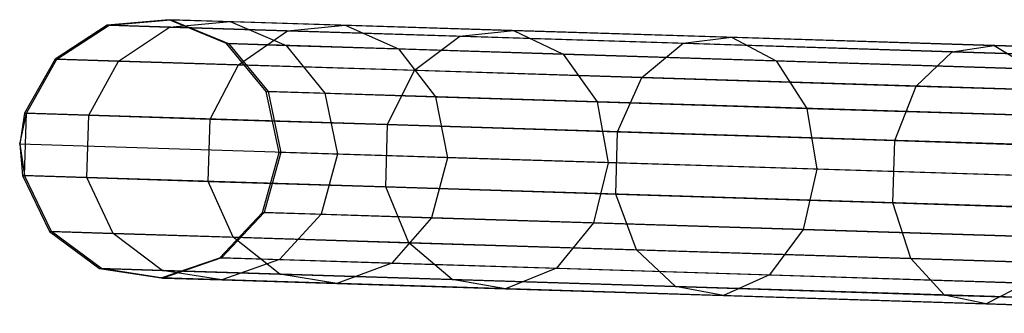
# Model space of a CAD drawing. Extents: x -91 to 91, y -91 to 262.
# Tile 56 of 256: x -91.05 to -83.49, y 1.54 to 3.8. Entities that reach past the tile are written whole.
import ezdxf

# ---------------------------------------------------------------- set-up
doc = ezdxf.new("R2010")
doc.units = 0
doc.header["$LTSCALE"] = 25.4
doc.layers.get('0').update_dxf_attribs({"linetype": 'CONTINUOUS'})

# ---------------------------------------------------------------- blocks, each defined once
blk = doc.blocks.new('ETE0_STL_1')
at = {"color": 0}
for p, q in [((-89.9022, 3.796, 191.3943), (-90.3778, 3.7532, 191.4275)), ((-89.9022, 3.796, 191.3943), (-90.3778, 3.7532, 191.4275)), ((-90.3633, 3.7527, 188.3945), (-89.8881, 3.7956, 188.4322)), ((-90.3633, 3.7527, 188.3945), (-89.8881, 3.7956, 188.4322)), ((-82.214, 3.555, 301.3943), (-89.9022, 3.796, 191.3943)), ((-89.4613, 3.6124, 191.3631), (-89.9022, 3.796, 191.3943)), ((-82.214, 3.555, 301.3943), (-89.9022, 3.796, 191.3943)), ((-89.9022, 3.796, 191.3943), (-89.8881, 3.7956, 188.4322)), ((-89.9022, 3.796, 191.3943), (-89.8881, 3.7956, 188.4322)), ((-89.4613, 3.6124, 191.3631), (-89.9022, 3.796, 191.3943)), ((-89.8881, 3.7956, 188.4322), (-89.4342, 3.7813, 185.505)), ((-89.8881, 3.7956, 188.4322), (-89.4342, 3.7813, 185.505)), ((-89.8881, 3.7956, 188.4322), (-89.4475, 3.6119, 188.4676)), ((-89.8881, 3.7956, 188.4322), (-89.4475, 3.6119, 188.4676)), ((-90.3778, 3.7532, 191.4275), (-90.7791, 3.4937, 191.455)), ((-90.3778, 3.7532, 191.4275), (-90.7791, 3.4937, 191.455)), ((-90.7643, 3.4933, 188.3633), (-90.3633, 3.7527, 188.3945)), ((-90.7643, 3.4933, 188.3633), (-90.3633, 3.7527, 188.3945)), ((-82.6896, 3.5122, 301.4275), (-90.3778, 3.7532, 191.4275)), ((-82.6896, 3.5122, 301.4275), (-90.3778, 3.7532, 191.4275)), ((-90.3778, 3.7532, 191.4275), (-90.3633, 3.7527, 188.3945)), ((-90.3778, 3.7532, 191.4275), (-90.3633, 3.7527, 188.3945)), ((-90.3633, 3.7527, 188.3945), (-89.8986, 3.7382, 185.3974)), ((-90.3633, 3.7527, 188.3945), (-89.8986, 3.7382, 185.3974)), ((-90.2906, 3.4784, 185.3081), (-89.8986, 3.7382, 185.3974)), ((-90.2906, 3.4784, 185.3081), (-89.8986, 3.7382, 185.3974)), ((-89.8986, 3.7382, 185.3974), (-89.4342, 3.7813, 185.505)), ((-89.8986, 3.7382, 185.3974), (-89.4342, 3.7813, 185.505)), ((-89.8986, 3.7382, 185.3974), (-88.9939, 3.7098, 182.5026)), ((-89.8986, 3.7382, 185.3974), (-88.9939, 3.7098, 182.5026)), ((-89.4342, 3.7813, 185.505), (-88.5507, 3.7536, 182.6778)), ((-89.4342, 3.7813, 185.505), (-88.5507, 3.7536, 182.6778)), ((-89.4342, 3.7813, 185.505), (-89.0039, 3.598, 185.6063)), ((-89.4342, 3.7813, 185.505), (-89.0039, 3.598, 185.6063)), ((-89.3684, 3.4495, 182.3573), (-88.9939, 3.7098, 182.5026)), ((-89.3684, 3.4495, 182.3573), (-88.9939, 3.7098, 182.5026)), ((-88.9939, 3.7098, 182.5026), (-88.5507, 3.7536, 182.6778)), ((-88.9939, 3.7098, 182.5026), (-88.5507, 3.7536, 182.6778)), ((-88.9939, 3.7098, 182.5026), (-87.6693, 3.6683, 179.7744)), ((-88.9939, 3.7098, 182.5026), (-87.6693, 3.6683, 179.7744)), ((-88.5507, 3.7536, 182.6778), (-87.257, 3.7131, 180.0133)), ((-88.5507, 3.7536, 182.6778), (-87.257, 3.7131, 180.0133)), ((-88.5507, 3.7536, 182.6778), (-88.1402, 3.571, 182.8428)), ((-88.5507, 3.7536, 182.6778), (-88.1402, 3.571, 182.8428)), ((-87.6693, 3.6683, 179.7744), (-87.257, 3.7131, 180.0133)), ((-87.6693, 3.6683, 179.7744), (-87.257, 3.7131, 180.0133)), ((-87.257, 3.7131, 180.0133), (-85.5819, 3.6606, 177.5707)), ((-87.257, 3.7131, 180.0133), (-85.5819, 3.6606, 177.5707)), ((-87.257, 3.7131, 180.0133), (-86.8756, 3.5313, 180.2383)), ((-87.257, 3.7131, 180.0133), (-86.8756, 3.5313, 180.2383)), ((-88.0182, 3.4072, 179.5764), (-87.6693, 3.6683, 179.7744)), ((-88.0182, 3.4072, 179.5764), (-87.6693, 3.6683, 179.7744)), ((-87.6693, 3.6683, 179.7744), (-85.9542, 3.6145, 177.2735)), ((-87.6693, 3.6683, 179.7744), (-85.9542, 3.6145, 177.2735)), ((-85.9542, 3.6145, 177.2735), (-85.5819, 3.6606, 177.5707)), ((-85.9542, 3.6145, 177.2735), (-85.5819, 3.6606, 177.5707)), ((-85.5819, 3.6606, 177.5707), (-83.5627, 3.5973, 175.4043)), ((-85.5819, 3.6606, 177.5707), (-83.5627, 3.5973, 175.4043)), ((-85.5819, 3.6606, 177.5707), (-85.2383, 3.48, 177.8507)), ((-85.5819, 3.6606, 177.5707), (-85.2383, 3.48, 177.8507)), ((-81.7731, 3.3714, 301.3631), (-89.4613, 3.6124, 191.3631)), ((-89.1561, 3.2444, 191.341), (-89.4613, 3.6124, 191.3631)), ((-81.7731, 3.3714, 301.3631), (-89.4613, 3.6124, 191.3631)), ((-89.4613, 3.6124, 191.3631), (-89.4475, 3.6119, 188.4676)), ((-89.4613, 3.6124, 191.3631), (-89.4475, 3.6119, 188.4676)), ((-89.1561, 3.2444, 191.341), (-89.4613, 3.6124, 191.3631)), ((-89.4475, 3.6119, 188.4676), (-89.0039, 3.598, 185.6063)), ((-89.4475, 3.6119, 188.4676), (-89.0039, 3.598, 185.6063)), ((-89.4475, 3.6119, 188.4676), (-89.1425, 3.2439, 188.4928)), ((-89.4475, 3.6119, 188.4676), (-89.1425, 3.2439, 188.4928)), ((-89.0039, 3.598, 185.6063), (-88.1402, 3.571, 182.8428)), ((-89.0039, 3.598, 185.6063), (-88.1402, 3.571, 182.8428)), ((-89.0039, 3.598, 185.6063), (-88.7061, 3.2303, 185.6782)), ((-89.0039, 3.598, 185.6063), (-88.7061, 3.2303, 185.6782)), ((-88.1402, 3.571, 182.8428), (-86.8756, 3.5313, 180.2383)), ((-88.1402, 3.571, 182.8428), (-86.8756, 3.5313, 180.2383)), ((-88.1402, 3.571, 182.8428), (-87.8565, 3.2036, 182.9598)), ((-88.1402, 3.571, 182.8428), (-87.8565, 3.2036, 182.9598)), ((-86.2699, 3.3524, 177.0271), (-85.9542, 3.6145, 177.2735)), ((-86.2699, 3.3524, 177.0271), (-85.9542, 3.6145, 177.2735)), ((-85.9542, 3.6145, 177.2735), (-83.8867, 3.5497, 175.0553)), ((-85.9542, 3.6145, 177.2735), (-83.8867, 3.5497, 175.0553)), ((-83.8867, 3.5497, 175.0553), (-83.5627, 3.5973, 175.4043)), ((-83.8867, 3.5497, 175.0553), (-83.5627, 3.5973, 175.4043)), ((-83.5627, 3.5973, 175.4043), (-81.2441, 3.5246, 173.5621)), ((-83.5627, 3.5973, 175.4043), (-81.2441, 3.5246, 173.5621)), ((-83.5627, 3.5973, 175.4043), (-83.2645, 3.4181, 175.7331)), ((-83.5627, 3.5973, 175.4043), (-83.2645, 3.4181, 175.7331)), ((-90.7791, 3.4937, 191.455), (-91.0141, 3.0771, 191.4705)), ((-90.7791, 3.4937, 191.455), (-91.0141, 3.0771, 191.4705)), ((-90.9992, 3.0766, 188.3457), (-90.7643, 3.4933, 188.3633)), ((-90.9992, 3.0766, 188.3457), (-90.7643, 3.4933, 188.3633)), ((-83.0909, 3.2527, 301.455), (-90.7791, 3.4937, 191.455)), ((-83.0909, 3.2527, 301.455), (-90.7791, 3.4937, 191.455)), ((-90.7791, 3.4937, 191.455), (-90.7643, 3.4933, 188.3633)), ((-90.7791, 3.4937, 191.455), (-90.7643, 3.4933, 188.3633)), ((-90.7643, 3.4933, 188.3633), (-90.2906, 3.4784, 185.3081)), ((-90.7643, 3.4933, 188.3633), (-90.2906, 3.4784, 185.3081)), ((-86.8756, 3.5313, 180.2383), (-85.2383, 3.48, 177.8507)), ((-86.8756, 3.5313, 180.2383), (-85.2383, 3.48, 177.8507)), ((-86.8756, 3.5313, 180.2383), (-86.6126, 3.1646, 180.3979)), ((-86.8756, 3.5313, 180.2383), (-86.6126, 3.1646, 180.3979)), ((-85.2383, 3.48, 177.8507), (-83.2645, 3.4181, 175.7331)), ((-85.2383, 3.48, 177.8507), (-83.2645, 3.4181, 175.7331)), ((-85.2383, 3.48, 177.8507), (-85.002, 3.1142, 178.0493)), ((-85.2383, 3.48, 177.8507), (-85.002, 3.1142, 178.0493)), ((-84.1624, 3.2863, 174.7659), (-83.8867, 3.5497, 175.0553)), ((-84.1624, 3.2863, 174.7659), (-83.8867, 3.5497, 175.0553)), ((-83.8867, 3.5497, 175.0553), (-81.5127, 3.4753, 173.1691)), ((-83.8867, 3.5497, 175.0553), (-81.5127, 3.4753, 173.1691)), ((-90.5204, 3.0616, 185.2578), (-90.2906, 3.4784, 185.3081)), ((-90.5204, 3.0616, 185.2578), (-90.2906, 3.4784, 185.3081)), ((-90.2906, 3.4784, 185.3081), (-89.3684, 3.4495, 182.3573)), ((-90.2906, 3.4784, 185.3081), (-89.3684, 3.4495, 182.3573)), ((-89.5883, 3.0324, 182.2753), (-89.3684, 3.4495, 182.3573)), ((-89.5883, 3.0324, 182.2753), (-89.3684, 3.4495, 182.3573)), ((-89.3684, 3.4495, 182.3573), (-88.0182, 3.4072, 179.5764)), ((-89.3684, 3.4495, 182.3573), (-88.0182, 3.4072, 179.5764)), ((-88.2236, 2.9896, 179.4646), (-88.0182, 3.4072, 179.5764)), ((-88.2236, 2.9896, 179.4646), (-88.0182, 3.4072, 179.5764)), ((-88.0182, 3.4072, 179.5764), (-86.2699, 3.3524, 177.0271)), ((-88.0182, 3.4072, 179.5764), (-86.2699, 3.3524, 177.0271)), ((-86.4566, 2.9342, 176.8879), (-86.2699, 3.3524, 177.0271)), ((-86.4566, 2.9342, 176.8879), (-86.2699, 3.3524, 177.0271)), ((-86.2699, 3.3524, 177.0271), (-84.1624, 3.2863, 174.7659)), ((-86.2699, 3.3524, 177.0271), (-84.1624, 3.2863, 174.7659)), ((-84.3265, 2.8675, 174.6025), (-84.1624, 3.2863, 174.7659)), ((-84.3265, 2.8675, 174.6025), (-84.1624, 3.2863, 174.7659)), ((-84.1624, 3.2863, 174.7659), (-81.7425, 3.2105, 172.8432)), ((-84.1624, 3.2863, 174.7659), (-81.7425, 3.2105, 172.8432)), ((-81.4679, 3.0034, 301.341), (-89.1561, 3.2444, 191.341)), ((-89.0564, 2.7763, 191.333), (-89.1561, 3.2444, 191.341)), ((-81.4679, 3.0034, 301.341), (-89.1561, 3.2444, 191.341)), ((-89.1561, 3.2444, 191.341), (-89.1425, 3.2439, 188.4928)), ((-89.1561, 3.2444, 191.341), (-89.1425, 3.2439, 188.4928)), ((-89.0564, 2.7763, 191.333), (-89.1561, 3.2444, 191.341)), ((-89.1425, 3.2439, 188.4928), (-88.7061, 3.2303, 185.6782)), ((-89.1425, 3.2439, 188.4928), (-88.7061, 3.2303, 185.6782)), ((-89.1425, 3.2439, 188.4928), (-89.043, 2.7759, 188.5019)), ((-89.1425, 3.2439, 188.4928), (-89.043, 2.7759, 188.5019)), ((-88.7061, 3.2303, 185.6782), (-87.8565, 3.2036, 182.9598)), ((-88.7061, 3.2303, 185.6782), (-87.8565, 3.2036, 182.9598)), ((-88.7061, 3.2303, 185.6782), (-88.6092, 2.7623, 185.7042)), ((-88.7061, 3.2303, 185.6782), (-88.6092, 2.7623, 185.7042)), ((-87.8565, 3.2036, 182.9598), (-86.6126, 3.1646, 180.3979)), ((-87.8565, 3.2036, 182.9598), (-86.6126, 3.1646, 180.3979)), ((-87.8565, 3.2036, 182.9598), (-87.7647, 2.7358, 183.002)), ((-87.8565, 3.2036, 182.9598), (-87.7647, 2.7358, 183.002)), ((-86.6126, 3.1646, 180.3979), (-85.002, 3.1142, 178.0493)), ((-86.6126, 3.1646, 180.3979), (-85.002, 3.1142, 178.0493)), ((-86.6126, 3.1646, 180.3979), (-86.5282, 2.697, 180.4554)), ((-86.6126, 3.1646, 180.3979), (-86.5282, 2.697, 180.4554)), ((-85.002, 3.1142, 178.0493), (-83.0605, 3.0533, 175.9662)), ((-85.002, 3.1142, 178.0493), (-83.0605, 3.0533, 175.9662)), ((-85.002, 3.1142, 178.0493), (-84.9273, 2.6469, 178.1209)), ((-85.002, 3.1142, 178.0493), (-84.9273, 2.6469, 178.1209)), ((-91.0141, 3.0771, 191.4705), (-91.0506, 2.8388, 191.4725)), ((-91.0141, 3.0771, 191.4705), (-91.0506, 2.8388, 191.4725)), ((-91.0506, 2.8388, 191.4725), (-90.9992, 3.0766, 188.3457)), ((-91.0506, 2.8388, 191.4725), (-90.9992, 3.0766, 188.3457)), ((-91.0142, 2.5982, 188.3457), (-90.9992, 3.0766, 188.3457)), ((-91.0142, 2.5982, 188.3457), (-90.9992, 3.0766, 188.3457)), ((-83.3259, 2.8361, 301.4705), (-91.0141, 3.0771, 191.4705)), ((-83.3259, 2.8361, 301.4705), (-91.0141, 3.0771, 191.4705)), ((-91.0141, 3.0771, 191.4705), (-90.9992, 3.0766, 188.3457)), ((-91.0141, 3.0771, 191.4705), (-90.9992, 3.0766, 188.3457)), ((-90.9992, 3.0766, 188.3457), (-90.5204, 3.0616, 185.2578)), ((-90.9992, 3.0766, 188.3457), (-90.5204, 3.0616, 185.2578)), ((-90.5354, 2.5832, 185.2578), (-90.5204, 3.0616, 185.2578)), ((-90.5354, 2.5832, 185.2578), (-90.5204, 3.0616, 185.2578)), ((-90.5204, 3.0616, 185.2578), (-89.5883, 3.0324, 182.2753)), ((-90.5204, 3.0616, 185.2578), (-89.5883, 3.0324, 182.2753)), ((-89.6033, 2.554, 182.2753), (-89.5883, 3.0324, 182.2753)), ((-89.6033, 2.554, 182.2753), (-89.5883, 3.0324, 182.2753)), ((-89.5883, 3.0324, 182.2753), (-88.2236, 2.9896, 179.4646)), ((-89.5883, 3.0324, 182.2753), (-88.2236, 2.9896, 179.4646)), ((-88.2386, 2.5112, 179.4646), (-88.2236, 2.9896, 179.4646)), ((-88.2386, 2.5112, 179.4646), (-88.2236, 2.9896, 179.4646)), ((-88.2236, 2.9896, 179.4646), (-86.4566, 2.9342, 176.8879)), ((-88.2236, 2.9896, 179.4646), (-86.4566, 2.9342, 176.8879)), ((-86.4716, 2.4558, 176.8879), (-86.4566, 2.9342, 176.8879)), ((-86.4716, 2.4558, 176.8879), (-86.4566, 2.9342, 176.8879)), ((-86.4566, 2.9342, 176.8879), (-84.3265, 2.8675, 174.6025)), ((-86.4566, 2.9342, 176.8879), (-84.3265, 2.8675, 174.6025)), ((-83.3624, 2.5978, 301.4725), (-91.0506, 2.8388, 191.4725)), ((-91.0506, 2.8388, 191.4725), (-91.0291, 2.5987, 191.4705)), ((-83.3624, 2.5978, 301.4725), (-91.0506, 2.8388, 191.4725)), ((-91.0506, 2.8388, 191.4725), (-91.0291, 2.5987, 191.4705)), ((-91.0506, 2.8388, 191.4725), (-91.0142, 2.5982, 188.3457)), ((-91.0506, 2.8388, 191.4725), (-91.0142, 2.5982, 188.3457)), ((-84.3415, 2.3891, 174.6025), (-84.3265, 2.8675, 174.6025)), ((-84.3415, 2.3891, 174.6025), (-84.3265, 2.8675, 174.6025)), ((-84.3265, 2.8675, 174.6025), (-81.8807, 2.7908, 172.6592)), ((-84.3265, 2.8675, 174.6025), (-81.8807, 2.7908, 172.6592)), ((-89.1852, 2.3154, 191.341), (-89.0564, 2.7763, 191.333)), ((-89.1852, 2.3154, 191.341), (-89.0564, 2.7763, 191.333)), ((-89.043, 2.7759, 188.5019), (-89.1717, 2.315, 188.4928)), ((-89.043, 2.7759, 188.5019), (-89.1717, 2.315, 188.4928)), ((-81.3683, 2.5353, 301.333), (-89.0564, 2.7763, 191.333)), ((-81.3683, 2.5353, 301.333), (-89.0564, 2.7763, 191.333)), ((-89.0564, 2.7763, 191.333), (-89.043, 2.7759, 188.5019)), ((-89.0564, 2.7763, 191.333), (-89.043, 2.7759, 188.5019)), ((-88.6092, 2.7623, 185.7042), (-89.043, 2.7759, 188.5019)), ((-88.6092, 2.7623, 185.7042), (-89.043, 2.7759, 188.5019)), ((-88.6092, 2.7623, 185.7042), (-88.7352, 2.3013, 185.6782)), ((-88.6092, 2.7623, 185.7042), (-88.7352, 2.3013, 185.6782)), ((-87.7647, 2.7358, 183.002), (-88.6092, 2.7623, 185.7042)), ((-87.7647, 2.7358, 183.002), (-88.6092, 2.7623, 185.7042)), ((-87.7647, 2.7358, 183.002), (-87.8856, 2.2746, 182.9598)), ((-87.7647, 2.7358, 183.002), (-87.8856, 2.2746, 182.9598)), ((-86.5282, 2.697, 180.4554), (-87.7647, 2.7358, 183.002)), ((-86.5282, 2.697, 180.4554), (-87.7647, 2.7358, 183.002)), ((-86.5282, 2.697, 180.4554), (-86.6417, 2.2357, 180.3979)), ((-86.5282, 2.697, 180.4554), (-86.6417, 2.2357, 180.3979)), ((-84.9273, 2.6469, 178.1209), (-86.5282, 2.697, 180.4554)), ((-84.9273, 2.6469, 178.1209), (-86.5282, 2.697, 180.4554)), ((-83.3409, 2.3577, 301.4705), (-91.0291, 2.5987, 191.4705)), ((-83.3409, 2.3577, 301.4705), (-91.0291, 2.5987, 191.4705)), ((-91.0291, 2.5987, 191.4705), (-90.8206, 2.1682, 191.455)), ((-91.0291, 2.5987, 191.4705), (-91.0142, 2.5982, 188.3457)), ((-91.0291, 2.5987, 191.4705), (-90.8206, 2.1682, 191.455)), ((-91.0291, 2.5987, 191.4705), (-91.0142, 2.5982, 188.3457)), ((-90.8059, 2.1677, 188.3633), (-91.0142, 2.5982, 188.3457)), ((-91.0142, 2.5982, 188.3457), (-90.5354, 2.5832, 185.2578)), ((-91.0142, 2.5982, 188.3457), (-90.5354, 2.5832, 185.2578)), ((-90.8059, 2.1677, 188.3633), (-91.0142, 2.5982, 188.3457)), ((-90.3322, 2.1528, 185.3081), (-90.5354, 2.5832, 185.2578)), ((-90.5354, 2.5832, 185.2578), (-89.6033, 2.554, 182.2753)), ((-90.5354, 2.5832, 185.2578), (-89.6033, 2.554, 182.2753)), ((-90.3322, 2.1528, 185.3081), (-90.5354, 2.5832, 185.2578)), ((-84.9273, 2.6469, 178.1209), (-85.0311, 2.1852, 178.0493)), ((-84.9273, 2.6469, 178.1209), (-85.0311, 2.1852, 178.0493)), ((-82.9974, 2.5864, 176.0504), (-84.9273, 2.6469, 178.1209)), ((-82.9974, 2.5864, 176.0504), (-84.9273, 2.6469, 178.1209)), ((-89.41, 2.1239, 182.3573), (-89.6033, 2.554, 182.2753)), ((-89.6033, 2.554, 182.2753), (-88.2386, 2.5112, 179.4646)), ((-89.6033, 2.554, 182.2753), (-88.2386, 2.5112, 179.4646)), ((-89.41, 2.1239, 182.3573), (-89.6033, 2.554, 182.2753)), ((-88.0597, 2.0816, 179.5764), (-88.2386, 2.5112, 179.4646)), ((-88.2386, 2.5112, 179.4646), (-86.4716, 2.4558, 176.8879)), ((-88.2386, 2.5112, 179.4646), (-86.4716, 2.4558, 176.8879)), ((-88.0597, 2.0816, 179.5764), (-88.2386, 2.5112, 179.4646)), ((-86.3114, 2.0268, 177.0271), (-86.4716, 2.4558, 176.8879)), ((-86.4716, 2.4558, 176.8879), (-84.3415, 2.3891, 174.6025)), ((-86.4716, 2.4558, 176.8879), (-84.3415, 2.3891, 174.6025)), ((-86.3114, 2.0268, 177.0271), (-86.4716, 2.4558, 176.8879)), ((-84.2039, 1.9607, 174.7659), (-84.3415, 2.3891, 174.6025)), ((-84.3415, 2.3891, 174.6025), (-81.8956, 2.3124, 172.6592)), ((-84.3415, 2.3891, 174.6025), (-81.8956, 2.3124, 172.6592)), ((-84.2039, 1.9607, 174.7659), (-84.3415, 2.3891, 174.6025)), ((-89.5129, 1.9672, 191.3631), (-89.1852, 2.3154, 191.341)), ((-89.5129, 1.9672, 191.3631), (-89.1852, 2.3154, 191.341)), ((-89.1717, 2.315, 188.4928), (-89.4991, 1.9668, 188.4676)), ((-89.1717, 2.315, 188.4928), (-89.4991, 1.9668, 188.4676)), ((-81.497, 2.0744, 301.341), (-89.1852, 2.3154, 191.341)), ((-81.497, 2.0744, 301.341), (-89.1852, 2.3154, 191.341)), ((-89.1852, 2.3154, 191.341), (-89.1717, 2.315, 188.4928)), ((-89.1852, 2.3154, 191.341), (-89.1717, 2.315, 188.4928)), ((-89.1717, 2.315, 188.4928), (-88.7352, 2.3013, 185.6782)), ((-89.1717, 2.315, 188.4928), (-88.7352, 2.3013, 185.6782)), ((-88.7352, 2.3013, 185.6782), (-89.0555, 1.9529, 185.6063)), ((-88.7352, 2.3013, 185.6782), (-89.0555, 1.9529, 185.6063)), ((-88.7352, 2.3013, 185.6782), (-87.8856, 2.2746, 182.9598)), ((-88.7352, 2.3013, 185.6782), (-87.8856, 2.2746, 182.9598)), ((-87.8856, 2.2746, 182.9598), (-88.1917, 1.9258, 182.8428)), ((-87.8856, 2.2746, 182.9598), (-88.1917, 1.9258, 182.8428)), ((-87.8856, 2.2746, 182.9598), (-86.6417, 2.2357, 180.3979)), ((-87.8856, 2.2746, 182.9598), (-86.6417, 2.2357, 180.3979)), ((-86.6417, 2.2357, 180.3979), (-86.9272, 1.8862, 180.2383)), ((-86.6417, 2.2357, 180.3979), (-86.9272, 1.8862, 180.2383)), ((-86.6417, 2.2357, 180.3979), (-85.0311, 2.1852, 178.0493)), ((-86.6417, 2.2357, 180.3979), (-85.0311, 2.1852, 178.0493)), ((-83.1324, 1.9271, 301.455), (-90.8206, 2.1682, 191.455)), ((-90.8206, 2.1682, 191.455), (-90.4364, 1.8841, 191.4275)), ((-83.1324, 1.9271, 301.455), (-90.8206, 2.1682, 191.455)), ((-90.8206, 2.1682, 191.455), (-90.8059, 2.1677, 188.3633)), ((-90.8206, 2.1682, 191.455), (-90.4364, 1.8841, 191.4275)), ((-90.8206, 2.1682, 191.455), (-90.8059, 2.1677, 188.3633)), ((-90.4219, 1.8836, 188.3945), (-90.8059, 2.1677, 188.3633)), ((-90.8059, 2.1677, 188.3633), (-90.3322, 2.1528, 185.3081)), ((-90.8059, 2.1677, 188.3633), (-90.3322, 2.1528, 185.3081)), ((-90.4219, 1.8836, 188.3945), (-90.8059, 2.1677, 188.3633)), ((-89.9572, 1.8691, 185.3974), (-90.3322, 2.1528, 185.3081)), ((-90.3322, 2.1528, 185.3081), (-89.41, 2.1239, 182.3573)), ((-90.3322, 2.1528, 185.3081), (-89.41, 2.1239, 182.3573)), ((-89.9572, 1.8691, 185.3974), (-90.3322, 2.1528, 185.3081)), ((-89.0525, 1.8407, 182.5026), (-89.41, 2.1239, 182.3573)), ((-89.41, 2.1239, 182.3573), (-88.0597, 2.0816, 179.5764)), ((-89.41, 2.1239, 182.3573), (-88.0597, 2.0816, 179.5764)), ((-89.0525, 1.8407, 182.5026), (-89.41, 2.1239, 182.3573)), ((-85.0311, 2.1852, 178.0493), (-85.2899, 1.8348, 177.8507)), ((-85.0311, 2.1852, 178.0493), (-85.2899, 1.8348, 177.8507)), ((-85.0311, 2.1852, 178.0493), (-83.0896, 2.1243, 175.9662)), ((-85.0311, 2.1852, 178.0493), (-83.0896, 2.1243, 175.9662)), ((-87.7279, 1.7992, 179.7744), (-88.0597, 2.0816, 179.5764)), ((-88.0597, 2.0816, 179.5764), (-86.3114, 2.0268, 177.0271)), ((-88.0597, 2.0816, 179.5764), (-86.3114, 2.0268, 177.0271)), ((-87.7279, 1.7992, 179.7744), (-88.0597, 2.0816, 179.5764)), ((-89.9644, 1.8116, 191.3943), (-89.5129, 1.9672, 191.3631)), ((-89.9644, 1.8116, 191.3943), (-89.5129, 1.9672, 191.3631)), ((-81.8247, 1.7262, 301.3631), (-89.5129, 1.9672, 191.3631)), ((-81.8247, 1.7262, 301.3631), (-89.5129, 1.9672, 191.3631)), ((-89.5129, 1.9672, 191.3631), (-89.4991, 1.9668, 188.4676)), ((-89.5129, 1.9672, 191.3631), (-89.4991, 1.9668, 188.4676)), ((-86.0128, 1.7454, 177.2735), (-86.3114, 2.0268, 177.0271)), ((-86.3114, 2.0268, 177.0271), (-84.2039, 1.9607, 174.7659)), ((-86.3114, 2.0268, 177.0271), (-84.2039, 1.9607, 174.7659)), ((-86.0128, 1.7454, 177.2735), (-86.3114, 2.0268, 177.0271)), ((-89.4991, 1.9668, 188.4676), (-89.9503, 1.8111, 188.4322)), ((-89.4991, 1.9668, 188.4676), (-89.9503, 1.8111, 188.4322)), ((-89.4991, 1.9668, 188.4676), (-89.0555, 1.9529, 185.6063)), ((-89.4991, 1.9668, 188.4676), (-89.0555, 1.9529, 185.6063)), ((-89.0555, 1.9529, 185.6063), (-89.4965, 1.7969, 185.505)), ((-89.0555, 1.9529, 185.6063), (-89.4965, 1.7969, 185.505)), ((-89.0555, 1.9529, 185.6063), (-88.1917, 1.9258, 182.8428)), ((-89.0555, 1.9529, 185.6063), (-88.1917, 1.9258, 182.8428)), ((-88.1917, 1.9258, 182.8428), (-88.6129, 1.7692, 182.6778)), ((-88.1917, 1.9258, 182.8428), (-88.6129, 1.7692, 182.6778)), ((-88.1917, 1.9258, 182.8428), (-86.9272, 1.8862, 180.2383)), ((-88.1917, 1.9258, 182.8428), (-86.9272, 1.8862, 180.2383)), ((-83.9453, 1.6806, 175.0553), (-84.2039, 1.9607, 174.7659)), ((-84.2039, 1.9607, 174.7659), (-81.784, 1.8849, 172.8432)), ((-84.2039, 1.9607, 174.7659), (-81.784, 1.8849, 172.8432)), ((-83.9453, 1.6806, 175.0553), (-84.2039, 1.9607, 174.7659)), ((-82.7482, 1.6431, 301.4275), (-90.4364, 1.8841, 191.4275)), ((-90.4364, 1.8841, 191.4275), (-89.9644, 1.8116, 191.3943)), ((-82.7482, 1.6431, 301.4275), (-90.4364, 1.8841, 191.4275)), ((-90.4364, 1.8841, 191.4275), (-89.9644, 1.8116, 191.3943)), ((-90.4364, 1.8841, 191.4275), (-90.4219, 1.8836, 188.3945)), ((-90.4364, 1.8841, 191.4275), (-90.4219, 1.8836, 188.3945)), ((-89.9503, 1.8111, 188.4322), (-90.4219, 1.8836, 188.3945)), ((-90.4219, 1.8836, 188.3945), (-89.9572, 1.8691, 185.3974)), ((-90.4219, 1.8836, 188.3945), (-89.9572, 1.8691, 185.3974)), ((-89.9503, 1.8111, 188.4322), (-90.4219, 1.8836, 188.3945)), ((-89.4965, 1.7969, 185.505), (-89.9572, 1.8691, 185.3974)), ((-89.9572, 1.8691, 185.3974), (-89.0525, 1.8407, 182.5026)), ((-89.9572, 1.8691, 185.3974), (-89.0525, 1.8407, 182.5026)), ((-89.4965, 1.7969, 185.505), (-89.9572, 1.8691, 185.3974)), ((-88.6129, 1.7692, 182.6778), (-89.0525, 1.8407, 182.5026)), ((-89.0525, 1.8407, 182.5026), (-87.7279, 1.7992, 179.7744)), ((-89.0525, 1.8407, 182.5026), (-87.7279, 1.7992, 179.7744)), ((-88.6129, 1.7692, 182.6778), (-89.0525, 1.8407, 182.5026)), ((-86.9272, 1.8862, 180.2383), (-87.3192, 1.7286, 180.0133)), ((-86.9272, 1.8862, 180.2383), (-87.3192, 1.7286, 180.0133)), ((-86.9272, 1.8862, 180.2383), (-85.2899, 1.8348, 177.8507)), ((-86.9272, 1.8862, 180.2383), (-85.2899, 1.8348, 177.8507)), ((-85.2899, 1.8348, 177.8507), (-85.6441, 1.6761, 177.5707)), ((-85.2899, 1.8348, 177.8507), (-85.6441, 1.6761, 177.5707)), ((-85.2899, 1.8348, 177.8507), (-83.3161, 1.773, 175.7331)), ((-85.2899, 1.8348, 177.8507), (-83.3161, 1.773, 175.7331)), ((-82.2763, 1.5706, 301.3943), (-89.9644, 1.8116, 191.3943)), ((-82.2763, 1.5706, 301.3943), (-89.9644, 1.8116, 191.3943)), ((-89.9644, 1.8116, 191.3943), (-89.9503, 1.8111, 188.4322)), ((-89.9644, 1.8116, 191.3943), (-89.9503, 1.8111, 188.4322)), ((-89.9503, 1.8111, 188.4322), (-89.4965, 1.7969, 185.505)), ((-89.9503, 1.8111, 188.4322), (-89.4965, 1.7969, 185.505)), ((-89.4965, 1.7969, 185.505), (-88.6129, 1.7692, 182.6778)), ((-89.4965, 1.7969, 185.505), (-88.6129, 1.7692, 182.6778)), ((-88.6129, 1.7692, 182.6778), (-87.3192, 1.7286, 180.0133)), ((-88.6129, 1.7692, 182.6778), (-87.3192, 1.7286, 180.0133)), ((-87.3192, 1.7286, 180.0133), (-87.7279, 1.7992, 179.7744)), ((-87.7279, 1.7992, 179.7744), (-86.0128, 1.7454, 177.2735)), ((-87.7279, 1.7992, 179.7744), (-86.0128, 1.7454, 177.2735)), ((-87.3192, 1.7286, 180.0133), (-87.7279, 1.7992, 179.7744)), ((-85.6441, 1.6761, 177.5707), (-86.0128, 1.7454, 177.2735)), ((-86.0128, 1.7454, 177.2735), (-83.9453, 1.6806, 175.0553)), ((-86.0128, 1.7454, 177.2735), (-83.9453, 1.6806, 175.0553)), ((-85.6441, 1.6761, 177.5707), (-86.0128, 1.7454, 177.2735)), ((-83.3161, 1.773, 175.7331), (-83.6249, 1.6128, 175.4043)), ((-83.3161, 1.773, 175.7331), (-83.6249, 1.6128, 175.4043)), ((-87.3192, 1.7286, 180.0133), (-85.6441, 1.6761, 177.5707)), ((-87.3192, 1.7286, 180.0133), (-85.6441, 1.6761, 177.5707)), ((-85.6441, 1.6761, 177.5707), (-83.6249, 1.6128, 175.4043)), ((-85.6441, 1.6761, 177.5707), (-83.6249, 1.6128, 175.4043)), ((-83.6249, 1.6128, 175.4043), (-83.9453, 1.6806, 175.0553)), ((-83.9453, 1.6806, 175.0553), (-81.5713, 1.6062, 173.1691)), ((-83.9453, 1.6806, 175.0553), (-81.5713, 1.6062, 173.1691)), ((-83.6249, 1.6128, 175.4043), (-83.9453, 1.6806, 175.0553)), ((-83.6249, 1.6128, 175.4043), (-81.3063, 1.5402, 173.5621)), ((-83.6249, 1.6128, 175.4043), (-81.3063, 1.5402, 173.5621))]:
    blk.add_line(p, q, dxfattribs=at)

msp = doc.modelspace()

# ---------------------------------------------------------------- block references
at = {"color": 253}
msp.add_blockref('ETE0_STL_1', (0, 0), dxfattribs=at)

doc.saveas('drawing.dxf')
